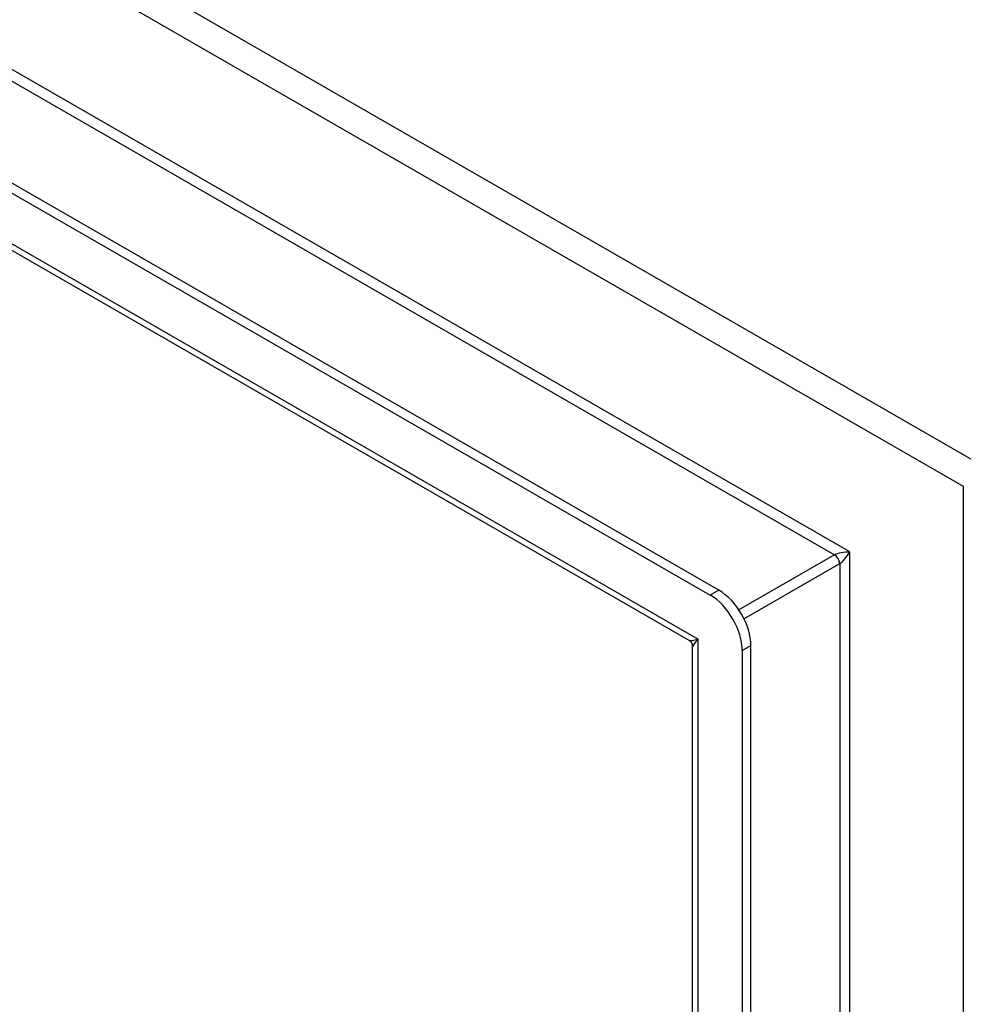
# Model space of a CAD drawing. Header units: inches. Extents: x 21 to 181, y 13 to 124.
# Tile 85 of 88: x 165.77 to 169.87, y 76.05 to 80.33. Entities that reach past the tile are written whole.
import ezdxf

# ---------------------------------------------------------------- set-up
doc = ezdxf.new("R2010")
doc.units = ezdxf.units.IN
doc.header["$MEASUREMENT"] = 0
doc.layers.add('Visible Edges(ANSI)', color=7, linetype='Continuous', lineweight=25)
doc.layers.add('Visible Tangent Edges(ANSI)', color=7, linetype='Continuous', lineweight=25)

msp = doc.modelspace()

# ---------------------------------------------------------------- linework, layer by layer
at = {"layer": 'Visible Edges(ANSI)'}
for p, q in [((168.811, 77.8484), (152.8427, 87.044)), ((152.8052, 87.0224), (168.7735, 77.8268)), ((168.6814, 77.6303), (152.9322, 86.6997)), ((168.697, 49.5836), (168.697, 77.6034)), ((168.9127, 77.5857), (168.9127, 49.3128)), ((168.9502, 49.3343), (168.9502, 77.6073))]:
    msp.add_line(p, q, dxfattribs=at)
at = {"layer": 'Visible Edges(ANSI)', "flags": 128}
msp.add_lwpolyline([(168.697, 77.6034), (168.6961, 77.6109), (168.6928, 77.619), (168.6875, 77.6258), (168.6814, 77.6303)], dxfattribs=at)
at = {"layer": 'Visible Edges(ANSI)'}
for centre, major_axis, start_param, end_param in [((168.7735, 77.6659), (0.0982, -0.1706), 0.787332, 2.358128), ((168.811, 77.6875), (-0.0982, 0.1706), 3.928925, 5.499721)]:
    msp.add_ellipse(centre, major_axis=major_axis, ratio=0.578093, start_param=start_param, end_param=end_param, dxfattribs=at)
at = {"layer": 'Visible Tangent Edges(ANSI)'}
for p, q in [((169.9331, 78.4043), (153.0814, 88.1086)), ((153.022, 88.0057), (169.8737, 78.3014)), ((169.3801, 78.0149), (153.5156, 87.1507)), ((153.5375, 87.0874), (169.3143, 78.0022)), ((152.8571, 86.7715), (168.7216, 77.6357)), ((169.8737, 78.3014), (169.8737, 49.0071)), ((169.3143, 78.0022), (168.8983, 77.7626)), ((169.3801, 49.8621), (169.3801, 78.0149)), ((168.9201, 77.7246), (169.3362, 77.9642)), ((169.3362, 77.9642), (169.3362, 49.9128)), ((168.811, 77.8484), (168.7735, 77.8268)), ((168.7216, 49.4829), (168.7216, 77.6357)), ((168.9127, 77.5857), (168.9502, 77.6073))]:
    msp.add_line(p, q, dxfattribs=at)
for centre, major_axis, ratio, start_param, end_param in [((169.3582, 78.0023), (-0.049, -0.006), 0.226189, 4.220846, 5.791642), ((169.3143, 77.9769), (-0.0155, 0.0269), 0.578093, 3.928925, 5.499721), ((169.3582, 78.0023), (0.0297, 0.0395), 0.228384, 3.631504, 5.2023), ((168.781, 77.6699), (0.1006, 0.0385), 0.127937, 3.245273, 4.032605), ((168.781, 77.6699), (-0.0835, -0.068), 0.131082, 5.39143, 6.176828)]:
    msp.add_ellipse(centre, major_axis=major_axis, ratio=ratio, start_param=start_param, end_param=end_param, dxfattribs=at)

doc.saveas('drawing.dxf')
